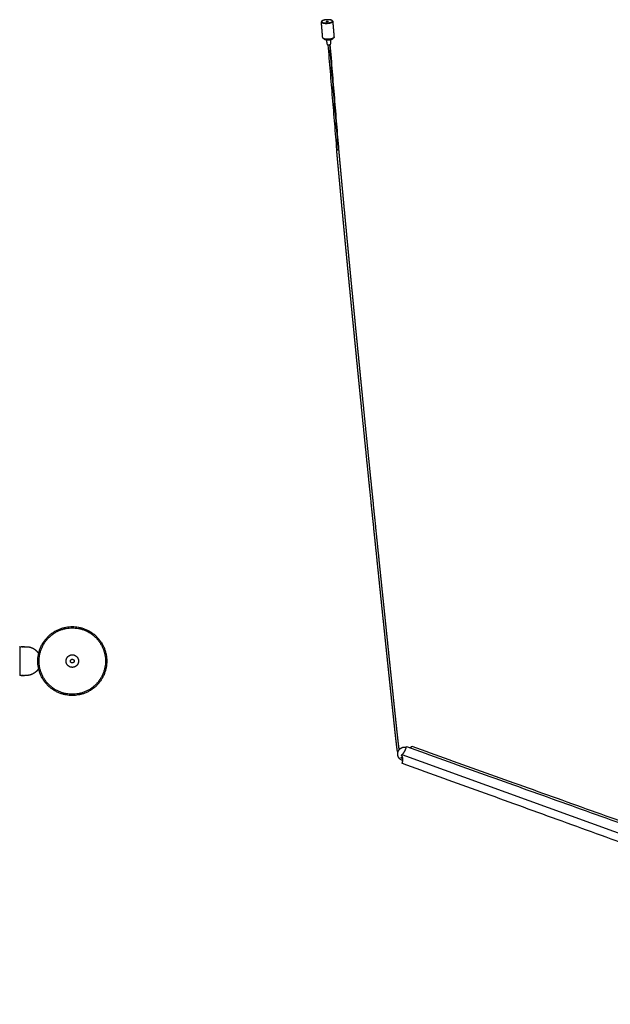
# Model space of a CAD drawing. Header units: millimetres. Extents: x -1144 to 1048, y 1092 to 3279.
# Tile 7 of 8: x 106 to 577, y 2494 to 3279. Entities that reach past the tile are written whole.
import ezdxf

# ---------------------------------------------------------------- set-up
doc = ezdxf.new("R2010")
doc.units = ezdxf.units.MM
doc.layers.add('Layer 01', color=7, linetype='Continuous')
doc.layers.add('Make2D$Visible$Curvas', color=7, linetype='Continuous')

msp = doc.modelspace()

# ---------------------------------------------------------------- linework, layer by layer
at = {"layer": 'Layer 01'}
msp.add_line((410.36, 2693.03), (941.54, 2500.66), dxfattribs=at)
at = {"layer": 'Make2D$Visible$Curvas', "color": 7, "lineweight": -3}
for points, weights, degree in [([(347.09, 3278.73), (346.09, 3278.27), (346.14, 3277.75)], [3555.11618089, 3343.98036046, 3550.4914845], 2), ([(347.2, 3265.05), (346.14, 3277.75)], [3047.62382191, 3037.53227988], 1), ([(351.29, 3277.86), (350.05, 3278.12)], [3551.0327444, 3552.24524982], 1), ([(354.26, 3277.35), (354.2, 3277.32), (354.12, 3277.28)], [3472.16959092, 3508.70892541, 3548.28825638], 2), ([(354.25, 3277.26), (355.24, 3277.71), (355.2, 3278.23)], [3548.16181334, 3344.25264969, 3552.754808], 2), ([(354.98, 3278.4), (355.26, 3277.86), (354.26, 3277.35)], [3033.95614996, 3012.31995587, 3472.16834222], 2), ([(354.26, 3277.35), (354.26, 3277.35), (354.26, 3277.35), (354.26, 3277.35)], [3548.61039515, 3548.61039704, 3548.61039892, 3548.6104008], 3), ([(355.2, 3278.23), (356.23, 3265.53)], [3040.15976166, 3050.25359843], 1), ([(348.43, 3264.04), (348.42, 3264.13)], [3048.81593451, 3048.74063066], 1), ([(350.75, 3259.86), (350.48, 3263.14)], [3052.81575339, 3050.19219058], 1), ([(353.29, 3263.29), (353.56, 3260.01)], [3051.01102205, 3053.63477058], 1), ([(355.18, 3264.4), (355.21, 3264.01), (354.47, 3263.66)], [3565.27143975, 3356.27453823, 3561.8366586], 2), ([(355.17, 3264.49), (355.18, 3264.4)], [3050.70567403, 3050.78099303], 1), ([(356.23, 3265.53), (356.27, 3265.01), (355.29, 3264.55)], [3564.5505457, 3355.36377676, 3559.95755104], 2), ([(358.51, 3175.64), (351.59, 3259.49)], [3649.74524982, 3569.58192839], 1), ([(359.73, 3175.35), (352.8, 3259.55)], [3648.5327444, 3568.06360731], 1), ([(352.98, 3259.6), (359.89, 3175.54)], [3568.98804219, 3649.33575121], 1), ([(353.27, 3259.7), (353.58, 3259.85), (353.56, 3260.01)], [3567.35220306, 3359.98448362, 3568.78551314], 2), ([(410.42, 2692.89), (412.88, 2694.98), (413.89, 2698.95)], [4150.65220472, 3600.20129558, 4156.65545907], 2), ([(413.89, 2698.95), (413.94, 2699.17)], [4156.65545907, 4156.62816814], 1), ([(414.15, 2699.4), (945.09, 2509)], [3550.92798934, 3106.03970718], 1), ([(416.56, 2698.54), (417.35, 2698.76), (418.17, 2699.46)], [3907.27083232, 3964.34515002, 4171.16460255], 2), ([(418.17, 2699.46), (418.3, 2699.57)], [4171.16460255, 4171.52027473], 1), ([(418.3, 2699.57), (418.35, 2699.61), (418.4, 2699.6)], [4171.52027473, 3601.22900545, 3563.56732771], 2), ([(418.4, 2699.6), (947.81, 2509.99)], [3563.56732771, 3118.66779015], 1), ([(410.08, 2692.95), (410.2, 2692.9), (410.36, 2693.03)], [4171.03132313, 3892.84186734, 4171.91637785], 2), ([(410.27, 2692.27), (410.19, 2692.37)], [4150.72938717, 4150.34642406], 1), ([(410.73, 2686.41), (411.73, 2690.38), (410.27, 2692.27)], [4158.22938717, 3600.7002108, 4150.72938717], 2), ([(410.29, 2692.77), (410.42, 2692.89)], [4150.29653254, 4150.65220472], 1), ([(411.05, 2688.22), (410.63, 2688.37)], [3557.57597817, 3557.97768232], 1), ([(410.67, 2686.19), (410.73, 2686.41)], [4158.2566781, 4158.22938717], 1), ([(940.95, 2493.73), (410.72, 2685.97)], [3106.70101387, 3551.50107372], 1)]:
    msp.add_rational_spline(points, weights, degree=degree, dxfattribs=at)
for points, weights, degree, knots in [([(346.14, 3277.75), (346.22, 3276.73), (349.26, 3276.54), (352.3, 3276.36), (354.25, 3277.26)], [3550.4914845, 2899.97451534, 3544.7956425, 2898.55032411, 3548.16181334], 2, [-19.691925, -19.691925, -19.691925, -9.845962, -9.845962, 0, 0, 0]), ([(354.98, 3278.4), (354.9, 3278.56), (354.72, 3278.72), (354.18, 3279), (353.8, 3279.12), (352.89, 3279.31), (352.38, 3279.37), (351.27, 3279.42), (350.7, 3279.41), (349.56, 3279.31), (349.01, 3279.23), (348.01, 3279), (347.58, 3278.86), (347.22, 3278.7), (346.87, 3278.54), (346.61, 3278.36), (346.34, 3278.04), (346.29, 3277.9), (346.3, 3277.76)], [3553.58082274, 3554.3531418, 3555.07747726, 3556.41679201, 3557.00262475, 3557.88267584, 3558.16827675, 3558.39801618, 3558.33990511, 3557.88435714, 3557.49138097, 3556.41989865, 3555.75188444, 3554.98973784, 3554.22759124, 3553.38623809, 3551.85449394, 3551.18723365, 3550.53376735], 3, [-42.294618, -42.294618, -42.294618, -42.294618, -39.504214, -39.504214, -36.465428, -36.465428, -33.426643, -33.426643, -30.387857, -30.387857, -27.349071, -27.349071, -24.310286, -24.310286, -24.310286, -21.2715, -21.2715, -18.975587, -18.975587, -18.975587, -18.975587]), ([(354.12, 3277.28), (352.24, 3276.42), (349.31, 3276.59), (346.38, 3276.77), (346.3, 3277.76)], [3548.28825638, 2898.73677578, 3545.04454185, 2900.10953794, 3550.53376746], 2, [-24.310286, -24.310286, -24.310286, -14.822033, -14.822033, -5.333781, -5.333781, -5.333781]), ([(355.2, 3278.23), (355.12, 3279.25), (352.09, 3279.43), (349.06, 3279.62), (347.09, 3278.73)], [3552.754808, 2907.36515169, 3558.47947447, 2908.80989792, 3555.11618089], 2, [-19.729025, -19.729025, -19.729025, -9.864513, -9.864513, 0, 0, 0]), ([(350.05, 3278.12), (350.11, 3278.15), (350.19, 3278.17), (350.37, 3278.22), (350.47, 3278.23), (350.67, 3278.25), (350.78, 3278.25), (350.98, 3278.24), (351.07, 3278.23), (351.15, 3278.21), (351.24, 3278.2), (351.31, 3278.17), (351.41, 3278.12), (351.44, 3278.09), (351.46, 3278.05), (351.46, 3278.04), (351.46, 3278.03)], [3552.24524982, 3552.38314247, 3552.5040019, 3552.69785342, 3552.76894665, 3552.85135295, 3552.86185951, 3552.82028384, 3552.76860865, 3552.68899711, 3552.60937045, 3552.50337197, 3552.25078562, 3552.10661893, 3551.91414662, 3551.87508406, 3551.83575121], 3, [0, 0, 0, 0, 0.553336, 0.553336, 1.106672, 1.106672, 1.660005, 1.660005, 2.213336, 2.213336, 2.213336, 2.766668, 2.766668, 3.320001, 3.320001, 3.45902, 3.45902, 3.45902, 3.45902]), ([(351.46, 3278.03), (351.46, 3278.01), (351.45, 3277.98), (351.4, 3277.92), (351.36, 3277.89), (351.29, 3277.86)], [3551.83575121, 3551.71852777, 3551.5989035, 3551.32289098, 3551.17066326, 3551.0327444], 3, [3.4590196, 3.4590196, 3.4590196, 3.4590196, 3.8733366, 3.8733366, 4.426673, 4.426673, 4.426673, 4.426673]), ([(355.29, 3264.55), (353.34, 3263.64), (350.31, 3263.82), (347.29, 3264.01), (347.2, 3265.05)], [3559.95755104, 2908.19797166, 3556.5913802, 2909.62216289, 3562.2872222], 2, [-25.227655, -25.227655, -25.227655, -15.381693, -15.381693, -5.53573, -5.53573, -5.53573]), ([(354.47, 3263.66), (353.02, 3262.98), (350.76, 3263.12), (348.5, 3263.26), (348.43, 3264.04)], [3561.8366586, 2910.31117872, 3559.3217991, 2911.37724286, 3563.58033158], 2, [-18.849556, -18.849556, -18.849556, -11.491115, -11.491115, -4.132673, -4.132673, -4.132673]), ([(350.75, 3259.86), (350.78, 3259.54), (351.72, 3259.48), (352.66, 3259.42), (353.27, 3259.7)], [3568.08088387, 2916.26085024, 3566.30453948, 2915.81526317, 3567.35220306], 2, [1.71943, 1.71943, 1.71943, 4.786706, 4.786706, 7.853982, 7.853982, 7.853982]), ([(358.35, 3175.45), (358.35, 3175.48), (358.36, 3175.5), (358.41, 3175.57), (358.45, 3175.61), (358.51, 3175.64)], [3648.9374154, 3649.05618092, 3649.17746793, 3649.45510325, 3649.60733096, 3649.74524982], 3, [3.4533304, 3.4533304, 3.4533304, 3.4533304, 3.8733366, 3.8733366, 4.426673, 4.426673, 4.426673, 4.426673]), ([(359.73, 3175.35), (359.67, 3175.32), (359.59, 3175.29), (359.42, 3175.25), (359.32, 3175.23), (359.12, 3175.21), (359.02, 3175.21), (358.82, 3175.22), (358.73, 3175.23), (358.65, 3175.25), (358.57, 3175.27), (358.51, 3175.29), (358.4, 3175.35), (358.37, 3175.39), (358.36, 3175.43), (358.35, 3175.44), (358.35, 3175.45)], [3648.5327444, 3648.39482554, 3648.2739739, 3648.08015922, 3648.0090554, 3647.92663344, 3647.91613866, 3647.95770644, 3648.00937045, 3648.08899711, 3648.16862377, 3648.27462225, 3648.52720861, 3648.6713753, 3648.86226601, 3648.89971366, 3648.9374154], 3, [0, 0, 0, 0, 0.553336, 0.553336, 1.106672, 1.106672, 1.660005, 1.660005, 2.213336, 2.213336, 2.213336, 2.766668, 2.766668, 3.320001, 3.320001, 3.45333, 3.45333, 3.45333, 3.45333]), ([(407.22, 2694.89), (407.22, 2694.9), (407.21, 2694.91), (407.2, 2694.92), (407.19, 2694.95), (407.18, 2694.97), (407.16, 2695), (407.15, 2695.03), (407.14, 2695.06), (407.12, 2695.08), (407.11, 2695.11), (407.1, 2695.14), (407.09, 2695.17), (407.07, 2695.19), (407.06, 2695.22), (407.05, 2695.25), (407.04, 2695.28), (407.03, 2695.31), (407.02, 2695.34), (407.01, 2695.36), (407, 2695.39), (406.99, 2695.42), (406.98, 2695.45), (406.96, 2695.48), (406.95, 2695.51), (406.94, 2695.54), (406.94, 2695.57), (406.93, 2695.59), (406.92, 2695.62), (406.91, 2695.65), (406.9, 2695.68), (406.89, 2695.71), (406.88, 2695.74), (406.87, 2695.77), (406.86, 2695.79), (406.86, 2695.8), (406.85, 2695.82), (406.85, 2695.83), (406.85, 2695.85), (406.84, 2695.87), (406.84, 2695.87), (406.84, 2695.88), (406.83, 2695.89), (406.83, 2695.9), (406.83, 2695.91), (406.83, 2695.91), (406.82, 2695.93), (406.82, 2695.95), (406.81, 2695.97), (406.81, 2695.99), (406.8, 2696.01), (406.8, 2696.03), (406.79, 2696.05), (406.79, 2696.07), (406.78, 2696.09), (406.77, 2696.13), (406.76, 2696.18), (406.75, 2696.22), (406.74, 2696.25), (406.74, 2696.28), (406.73, 2696.3), (406.73, 2696.33), (406.72, 2696.36), (406.71, 2696.39), (406.71, 2696.42), (406.7, 2696.45), (406.7, 2696.48), (406.69, 2696.51), (406.68, 2696.54), (406.68, 2696.58), (406.67, 2696.61), (406.66, 2696.65), (406.66, 2696.69), (406.65, 2696.73), (406.64, 2696.77), (406.64, 2696.81), (406.63, 2696.85), (406.62, 2696.89), (406.62, 2696.94), (406.61, 2696.98), (406.6, 2697.03), (406.6, 2697.08), (406.59, 2697.13), (406.58, 2697.18), (406.57, 2697.24), (406.56, 2697.29), (406.55, 2697.35), (406.55, 2697.41), (406.54, 2697.47), (406.53, 2697.53), (406.52, 2697.59), (406.51, 2697.66), (406.5, 2697.72), (406.49, 2697.79), (406.48, 2697.86), (406.47, 2697.94), (406.46, 2698.01), (406.45, 2698.09), (406.44, 2698.17), (406.43, 2698.24), (406.42, 2698.33), (406.41, 2698.41), (406.4, 2698.5), (406.39, 2698.59), (406.38, 2698.68), (406.36, 2698.77), (406.34, 2698.97), (406.31, 2699.18), (406.29, 2699.38), (406.26, 2699.61), (406.23, 2699.84), (406.2, 2700.07), (406.17, 2700.34), (406.14, 2700.6), (406.11, 2700.87), (406.07, 2701.17), (406.04, 2701.46), (406, 2701.76), (405.97, 2702.1), (405.93, 2702.43), (405.89, 2702.77), (405.85, 2703.14), (405.8, 2703.52), (405.76, 2703.89), (405.71, 2704.31), (405.67, 2704.72), (405.62, 2705.14), (405.57, 2705.6), (405.52, 2706.06), (405.47, 2706.52), (405.41, 2707.03), (405.35, 2707.53), (405.3, 2708.04), (405.24, 2708.6), (405.18, 2709.15), (405.11, 2709.71), (405.05, 2710.32), (404.98, 2710.92), (404.92, 2711.53), (404.84, 2712.19), (404.77, 2712.85), (404.7, 2713.51), (404.62, 2714.23), (404.55, 2714.95), (404.47, 2715.67), (404.38, 2716.44), (404.3, 2717.22), (404.22, 2718), (404.13, 2718.84), (404.04, 2719.68), (403.95, 2720.52), (403.85, 2721.42), (403.76, 2722.32), (403.66, 2723.22), (403.56, 2724.19), (403.45, 2725.17), (403.35, 2726.14), (403.24, 2727.18), (403.13, 2728.22), (403.02, 2729.26), (402.9, 2730.37), (402.78, 2731.48), (402.66, 2732.6), (402.54, 2733.78), (402.41, 2734.97), (402.29, 2736.16), (402.15, 2737.43), (402.02, 2738.69), (401.89, 2739.96), (401.74, 2741.31), (401.6, 2742.65), (401.46, 2744), (401.31, 2745.43), (401.16, 2746.87), (401.01, 2748.3), (400.85, 2749.82), (400.69, 2751.34), (400.53, 2752.86), (400.36, 2754.46), (400.19, 2756.07), (400.02, 2757.68), (399.85, 2759.39), (399.67, 2761.09), (399.49, 2762.79), (399.3, 2764.59), (399.11, 2766.39), (398.92, 2768.19), (398.73, 2770.09), (398.53, 2771.99), (398.33, 2773.89), (398.12, 2775.89), (397.91, 2777.89), (397.7, 2779.9), (397.48, 2782.01), (397.26, 2784.12), (397.04, 2786.23), (396.81, 2788.45), (396.58, 2790.67), (396.34, 2792.89), (396.11, 2795.17), (395.87, 2797.46), (395.63, 2799.75), (395.38, 2802.11), (395.14, 2804.48), (394.89, 2806.85), (394.63, 2809.32), (394.38, 2811.79), (394.12, 2814.27), (393.85, 2816.84), (393.58, 2819.41), (393.32, 2821.99), (393.04, 2824.66), (392.76, 2827.33), (392.48, 2830.01), (391.9, 2835.62), (391.32, 2841.25), (390.73, 2846.9), (390.12, 2852.87), (389.5, 2858.87), (388.88, 2864.88), (388.23, 2871.19), (387.58, 2877.53), (386.92, 2883.88), (385.54, 2897.38), (384.15, 2910.97), (382.76, 2924.67), (382.03, 2931.86), (381.3, 2939.07), (380.57, 2946.32), (379.82, 2953.75), (379.06, 2961.2), (378.31, 2968.69), (377.55, 2976.34), (376.78, 2984.01), (376.01, 2991.72), (375.62, 2995.62), (375.23, 2999.53), (374.84, 3003.45), (374.45, 3007.4), (374.06, 3011.35), (373.67, 3015.31), (373.27, 3019.3), (372.88, 3023.29), (372.48, 3027.29), (372.09, 3031.31), (371.69, 3035.34), (371.3, 3039.38), (370.9, 3043.43), (370.5, 3047.49), (370.1, 3051.56), (369.71, 3055.64), (369.31, 3059.73), (368.91, 3063.83), (368.51, 3067.93), (368.11, 3072.04), (367.72, 3076.16), (367.32, 3080.29), (366.92, 3084.42), (366.52, 3088.56), (366.12, 3092.7), (365.73, 3096.84), (365.33, 3101), (364.93, 3105.14), (364.54, 3109.3), (364.14, 3113.46), (363.75, 3117.62), (363.35, 3121.78), (362.96, 3125.95), (362.57, 3130.1), (362.18, 3134.26), (361.78, 3138.44), (361.4, 3142.59), (361.01, 3146.74), (360.62, 3150.91), (360.23, 3155.05), (359.85, 3159.2), (359.47, 3163.36), (359.09, 3167.38), (358.72, 3171.41), (358.35, 3175.45)], [4172.76193134, 4172.75739098, 4172.75272745, 4172.74795769, 4172.73620363, 4172.72393271, 4172.71074715, 4172.69746762, 4172.68317692, 4172.66849447, 4172.65382968, 4172.63877128, 4172.6227128, 4172.60652128, 4172.58962867, 4172.57222286, 4172.55457169, 4172.53632374, 4172.51742417, 4172.49833713, 4172.4786235, 4172.45839375, 4172.4379971, 4172.41716747, 4172.39568887, 4172.37390583, 4172.3517456, 4172.32900274, 4172.30583719, 4172.28208203, 4172.25800179, 4172.23358678, 4172.20874133, 4172.18344038, 4172.17063517, 4172.15769852, 4172.14464077, 4172.13133727, 4172.1182364, 4172.10521872, 4172.09784518, 4172.0906759, 4172.0836975, 4172.07704662, 4172.07058146, 4172.06429323, 4172.04973861, 4172.03515701, 4172.02062525, 4172.00500242, 4171.98919692, 4171.97330644, 4171.95632684, 4171.93906612, 4171.92154923, 4171.88192981, 4171.84174859, 4171.79944399, 4171.77538577, 4171.75051638, 4171.72567002, 4171.69864526, 4171.67179277, 4171.64392607, 4171.61335877, 4171.58236451, 4171.55104473, 4171.51661963, 4171.48173477, 4171.44643314, 4171.40789775, 4171.36897697, 4171.32965829, 4171.28654937, 4171.2430557, 4171.19922437, 4171.15131086, 4171.10304199, 4171.05443528, 4171.00121361, 4170.94769685, 4170.89389996, 4170.83479646, 4170.775397, 4170.71575501, 4170.65071063, 4170.58537504, 4170.51977595, 4170.4484564, 4170.3768838, 4170.30508106, 4170.22704621, 4170.14876621, 4170.07027465, 4169.98520326, 4169.89993323, 4169.81447905, 4169.72171225, 4169.62873927, 4169.53559975, 4169.43529511, 4169.3347856, 4169.23408539, 4169.12552924, 4169.01681121, 4168.90795558, 4168.66497951, 4168.42130878, 4168.17711541, 4167.89752152, 4167.61730485, 4167.33659744, 4167.01683519, 4166.69656328, 4166.37590849, 4166.01333756, 4165.65026484, 4165.28680134, 4164.87875006, 4164.47023967, 4164.06136774, 4163.60469492, 4163.14764946, 4162.69031788, 4162.18183758, 4161.67297819, 4161.16382078, 4160.60148692, 4160.03878671, 4159.47578939, 4158.85588669, 4158.23568937, 4157.61526226, 4156.93535366, 4156.2551375, 4155.57467174, 4154.83162038, 4154.08829864, 4153.34475952, 4152.5359545, 4151.72686122, 4150.91752814, 4150.04002843, 4149.16230638, 4148.28440576, 4147.33469737, 4146.38478296, 4145.43470344, 4144.41065117, 4143.38634715, 4142.36182867, 4141.2604076, 4140.15878044, 4139.05698151, 4137.87503875, 4136.69292087, 4135.51065965, 4134.24521174, 4132.97958975, 4131.71382316, 4130.36221789, 4129.01042791, 4127.65848057, 4126.2178362, 4124.77702345, 4123.33606772, 4121.80340666, 4120.27058784, 4118.73763491, 4117.11011708, 4115.48244298, 4113.85463468, 4112.12936347, 4110.40394769, 4108.67840792, 4106.85240266, 4105.02626653, 4103.20001879, 4101.27040421, 4099.34065292, 4097.410783, 4095.37473911, 4093.33857694, 4091.30231337, 4089.15671093, 4087.01099302, 4084.86517556, 4082.60745808, 4080.34961116, 4078.09164966, 4075.7186824, 4073.34562576, 4070.972494, 4068.48136373, 4065.99010477, 4063.49872941, 4060.88700372, 4058.27517825, 4055.66326925, 4052.98545675, 4050.30758946, 4047.62965321, 4044.86550285, 4042.10122857, 4039.33680567, 4036.46289746, 4033.58884696, 4030.71463505, 4027.73545969, 4024.75610361, 4021.77654871, 4018.69652397, 4015.61629305, 4012.53583848, 4006.09133217, 3999.64585881, 3993.19929272, 3986.40465233, 3979.60877748, 3972.81154696, 3965.70248634, 3958.59194111, 3951.47978758, 3936.46385009, 3921.44075968, 3906.40937168, 3898.57006368, 3890.72848331, 3882.88445573, 3874.87279924, 3866.85861738, 3858.84170788, 3850.69323898, 3842.54189119, 3834.38742584, 3830.27234307, 3826.15649822, 3822.03985702, 3817.90354812, 3813.76640927, 3809.62840401, 3805.47613358, 3801.32295013, 3797.16881391, 3793.00442577, 3788.83916916, 3784.67300058, 3780.50056793, 3776.32717596, 3772.15277763, 3767.97766855, 3763.80151674, 3759.6242709, 3755.45043128, 3751.27553827, 3747.09953599, 3742.93145267, 3738.76225868, 3734.59189318, 3730.43402036, 3726.27496211, 3722.11465233, 3717.97158117, 3713.82729678, 3709.68172692, 3705.55745803, 3701.4319003, 3697.30497518, 3693.2046153, 3689.10288646, 3684.99970302, 3680.92716316, 3676.8532234, 3672.77779019, 3668.73770241, 3664.69612088, 3660.65294373, 3656.74932091, 3652.84421472, 3648.93752171], 3, [7.911325, 7.911325, 7.911325, 7.911325, 7.991037, 7.991037, 7.991037, 8.186727, 8.186727, 8.186727, 8.384917, 8.384917, 8.384917, 8.581587, 8.581587, 8.581587, 8.780714, 8.780714, 8.780714, 8.982373, 8.982373, 8.982373, 9.186213, 9.186213, 9.186213, 9.391384, 9.391384, 9.391384, 9.599467, 9.599467, 9.599467, 9.811947, 9.811947, 9.811947, 10.027406, 10.027406, 10.027406, 10.136632, 10.136632, 10.136632, 10.247792, 10.247792, 10.247792, 10.309363, 10.309363, 10.309363, 10.365522, 10.365522, 10.365522, 10.492312, 10.492312, 10.492312, 10.628412, 10.628412, 10.628412, 10.773891, 10.773891, 10.773891, 11.101304, 11.101304, 11.101304, 11.289163, 11.289163, 11.289163, 11.491486, 11.491486, 11.491486, 11.714713, 11.714713, 11.714713, 11.960363, 11.960363, 11.960363, 12.229063, 12.229063, 12.229063, 12.524123, 12.524123, 12.524123, 12.847091, 12.847091, 12.847091, 13.201001, 13.201001, 13.201001, 13.589872, 13.589872, 13.589872, 14.01418, 14.01418, 14.01418, 14.475802, 14.475802, 14.475802, 14.977718, 14.977718, 14.977718, 15.521811, 15.521811, 15.521811, 16.11247, 16.11247, 16.11247, 16.748771, 16.748771, 16.748771, 17.434831, 17.434831, 17.434831, 18.966188, 18.966188, 18.966188, 20.719968, 20.719968, 20.719968, 22.717917, 22.717917, 22.717917, 24.977051, 24.977051, 24.977051, 27.51364, 27.51364, 27.51364, 30.346794, 30.346794, 30.346794, 33.496707, 33.496707, 33.496707, 36.975841, 36.975841, 36.975841, 40.806691, 40.806691, 40.806691, 45.004754, 45.004754, 45.004754, 49.588997, 49.588997, 49.588997, 54.575791, 54.575791, 54.575791, 59.982685, 59.982685, 59.982685, 65.831568, 65.831568, 65.831568, 72.135918, 72.135918, 72.135918, 78.913743, 78.913743, 78.913743, 86.184489, 86.184489, 86.184489, 93.966651, 93.966651, 93.966651, 102.276573, 102.276573, 102.276573, 111.131775, 111.131775, 111.131775, 120.550564, 120.550564, 120.550564, 130.550422, 130.550422, 130.550422, 141.149062, 141.149062, 141.149062, 152.364759, 152.364759, 152.364759, 164.215276, 164.215276, 164.215276, 176.717765, 176.717765, 176.717765, 189.891523, 189.891523, 189.891523, 203.752337, 203.752337, 203.752337, 218.319108, 218.319108, 218.319108, 233.6102, 233.6102, 233.6102, 249.640104, 249.640104, 249.640104, 266.074265, 266.074265, 266.074265, 283.037412, 283.037412, 283.037412, 300.672487, 300.672487, 300.672487, 318.951612, 318.951612, 318.951612, 337.847143, 337.847143, 337.847143, 377.377714, 377.377714, 377.377714, 419.042629, 419.042629, 419.042629, 462.619021, 462.619021, 462.619021, 554.622166, 554.622166, 554.622166, 602.60451, 602.60451, 602.60451, 651.612172, 651.612172, 651.612172, 701.424139, 701.424139, 701.424139, 726.561289, 726.561289, 726.561289, 751.818395, 751.818395, 751.818395, 777.162826, 777.162826, 777.162826, 802.569756, 802.569756, 802.569756, 828.014557, 828.014557, 828.014557, 853.46384, 853.46384, 853.46384, 878.892487, 878.892487, 878.892487, 904.272815, 904.272815, 904.272815, 929.577159, 929.577159, 929.577159, 954.776636, 954.776636, 954.776636, 979.846527, 979.846527, 979.846527, 1004.755133, 1004.755133, 1004.755133, 1029.477694, 1029.477694, 1029.477694, 1053.985753, 1053.985753, 1053.985753, 1077.647906, 1077.647906, 1077.647906, 1077.647906]), ([(358.51, 3175.64), (358.57, 3175.67), (358.65, 3175.7), (358.83, 3175.74), (358.92, 3175.76), (359.12, 3175.78), (359.23, 3175.78), (359.42, 3175.77), (359.51, 3175.76), (359.59, 3175.74), (359.67, 3175.72), (359.74, 3175.7), (359.84, 3175.64), (359.87, 3175.6), (359.89, 3175.56), (359.89, 3175.55), (359.89, 3175.54)], [3649.74524982, 3649.88314247, 3650.0040019, 3650.19785342, 3650.26894665, 3650.35135295, 3650.36185951, 3650.32028384, 3650.26860865, 3650.18899711, 3650.10937045, 3650.00337197, 3649.75078562, 3649.60661893, 3649.41541356, 3649.37764474, 3649.33961861], 3, [0, 0, 0, 0, 0.553336, 0.553336, 1.106672, 1.106672, 1.660005, 1.660005, 2.213336, 2.213336, 2.213336, 2.766668, 2.766668, 3.320001, 3.320001, 3.454462, 3.454462, 3.454462, 3.454462]), ([(359.89, 3175.54), (359.89, 3175.51), (359.88, 3175.49), (359.84, 3175.42), (359.79, 3175.39), (359.73, 3175.35)], [3649.33575121, 3649.21852777, 3649.0989035, 3648.82289098, 3648.67066326, 3648.5327444], 3, [3.4590196, 3.4590196, 3.4590196, 3.4590196, 3.8733366, 3.8733366, 4.426673, 4.426673, 4.426673, 4.426673]), ([(359.89, 3175.54), (360.26, 3171.51), (360.63, 3167.48), (361, 3163.46), (361.38, 3159.31), (361.76, 3155.16), (362.14, 3151.02), (362.53, 3146.85), (362.92, 3142.7), (363.3, 3138.55), (363.69, 3134.38), (364.08, 3130.22), (364.47, 3126.06), (364.87, 3121.89), (365.26, 3117.73), (365.65, 3113.58), (366.04, 3109.42), (366.44, 3105.26), (366.83, 3101.11), (367.23, 3096.96), (367.62, 3092.81), (368.02, 3088.68), (368.42, 3084.54), (368.81, 3080.41), (369.21, 3076.29), (369.61, 3072.17), (370, 3068.05), (370.4, 3063.95), (370.8, 3059.85), (371.19, 3055.77), (371.59, 3051.69), (371.98, 3047.62), (372.38, 3043.56), (372.78, 3039.5), (373.17, 3035.47), (373.56, 3031.44), (373.96, 3027.42), (374.35, 3023.42), (374.74, 3019.43), (375.14, 3015.44), (375.53, 3011.48), (375.92, 3007.53), (376.31, 3003.58), (376.69, 2999.66), (377.08, 2995.75), (377.47, 2991.85), (378.23, 2984.15), (379, 2976.47), (379.76, 2968.83), (380.51, 2961.34), (381.26, 2953.88), (382.01, 2946.45), (382.73, 2939.21), (383.46, 2932), (384.19, 2924.81), (385.58, 2911.11), (386.96, 2897.52), (388.34, 2884.02), (388.99, 2877.67), (389.64, 2871.33), (390.28, 2865.02), (390.9, 2859.01), (391.52, 2853.02), (392.13, 2847.05), (392.71, 2841.4), (393.3, 2835.77), (393.88, 2830.15), (394.15, 2827.48), (394.43, 2824.81), (394.7, 2822.14), (394.97, 2819.56), (395.24, 2816.99), (395.5, 2814.42), (395.76, 2811.94), (396.02, 2809.47), (396.27, 2807), (396.52, 2804.63), (396.76, 2802.26), (397.01, 2799.9), (397.25, 2797.61), (397.48, 2795.32), (397.72, 2793.04), (397.95, 2790.82), (398.18, 2788.6), (398.41, 2786.38), (398.63, 2784.27), (398.85, 2782.16), (399.07, 2780.05), (399.28, 2778.04), (399.49, 2776.04), (399.7, 2774.04), (399.89, 2772.14), (400.09, 2770.24), (400.29, 2768.34), (400.48, 2766.54), (400.67, 2764.74), (400.85, 2762.94), (401.03, 2761.24), (401.21, 2759.54), (401.39, 2757.84), (401.55, 2756.22), (401.72, 2754.62), (401.89, 2753.01), (402.05, 2751.49), (402.21, 2749.97), (402.37, 2748.45), (402.52, 2747.02), (402.67, 2745.59), (402.82, 2744.16), (402.96, 2742.81), (403.1, 2741.46), (403.24, 2740.11), (403.37, 2738.85), (403.51, 2737.58), (403.64, 2736.31), (403.77, 2735.13), (403.89, 2733.94), (404.02, 2732.75), (404.13, 2731.64), (404.25, 2730.52), (404.37, 2729.41), (404.48, 2728.37), (404.59, 2727.33), (404.7, 2726.29), (404.8, 2725.32), (404.9, 2724.35), (405.01, 2723.38), (405.1, 2722.48), (405.2, 2721.57), (405.29, 2720.67), (405.38, 2719.83), (405.47, 2718.99), (405.56, 2718.16), (405.65, 2717.38), (405.73, 2716.6), (405.81, 2715.82), (405.89, 2715.11), (405.97, 2714.39), (406.04, 2713.67), (406.12, 2713.01), (406.19, 2712.35), (406.26, 2711.69), (406.32, 2711.08), (406.39, 2710.47), (406.46, 2709.87), (406.52, 2709.31), (406.58, 2708.76), (406.64, 2708.2), (406.69, 2707.7), (406.75, 2707.19), (406.81, 2706.68), (406.86, 2706.22), (406.91, 2705.76), (406.96, 2705.3), (407.01, 2704.89), (407.05, 2704.47), (407.1, 2704.06), (407.14, 2703.68), (407.18, 2703.31), (407.23, 2702.94), (407.26, 2702.6), (407.3, 2702.27), (407.34, 2701.93), (407.38, 2701.63), (407.41, 2701.34), (407.45, 2701.04), (407.48, 2700.78), (407.51, 2700.51), (407.54, 2700.25), (407.57, 2700.02), (407.6, 2699.79), (407.62, 2699.56), (407.65, 2699.36), (407.67, 2699.15), (407.7, 2698.95), (407.71, 2698.86), (407.72, 2698.77), (407.73, 2698.68), (407.74, 2698.6), (407.75, 2698.52), (407.77, 2698.43), (407.78, 2698.36), (407.79, 2698.28), (407.8, 2698.2), (407.81, 2698.13), (407.82, 2698.06), (407.83, 2697.99), (407.83, 2697.92), (407.84, 2697.86), (407.85, 2697.79), (407.86, 2697.73), (407.87, 2697.67), (407.88, 2697.61), (407.89, 2697.56), (407.89, 2697.5), (407.9, 2697.45), (407.91, 2697.4), (407.92, 2697.35), (407.92, 2697.3), (407.93, 2697.25), (407.94, 2697.21), (407.95, 2697.16), (407.95, 2697.12), (407.96, 2697.08), (407.97, 2697.04), (407.97, 2697), (407.98, 2696.96), (407.98, 2696.93), (407.99, 2696.89), (408, 2696.86), (408, 2696.83), (408.01, 2696.8), (408.01, 2696.77), (408.02, 2696.74), (408.02, 2696.71), (408.03, 2696.69), (408.03, 2696.66), (408.03, 2696.66), (408.03, 2696.65), (408.04, 2696.65)], [3649.34049193, 3653.24300214, 3657.14392084, 3661.04335082, 3665.0864377, 3669.12792123, 3673.16790296, 3677.24325434, 3681.31710519, 3685.38954883, 3689.49265809, 3693.59430642, 3697.69457906, 3701.82143705, 3705.94692172, 3710.07111154, 3714.2166207, 3718.36083909, 3722.50383864, 3726.6640936, 3730.82309212, 3734.98090015, 3739.15121627, 3743.3203564, 3747.48838117, 3751.66433904, 3755.83918349, 3760.01297028, 3764.19017627, 3768.36628449, 3772.54134602, 3776.71570872, 3780.8890615, 3785.06145141, 3789.22758825, 3793.39280991, 3797.55715972, 3801.71126773, 3805.86442005, 3810.01665624, 3814.1546366, 3818.29174777, 3822.42802619, 3826.54464555, 3830.66046599, 3834.77552164, 3842.92995651, 3851.08126431, 3859.22968305, 3867.24657085, 3875.26072281, 3883.27234051, 3891.11635395, 3898.95791283, 3906.79719144, 3921.82858414, 3936.85165258, 3951.86753735, 3958.97969318, 3966.09023443, 3973.19928442, 3979.99652145, 3986.79239599, 3993.58702892, 4000.03360517, 4006.47908078, 4012.92358111, 4016.00403986, 4019.08427255, 4022.16429662, 4025.14385613, 4028.12321417, 4031.10238878, 4033.97660582, 4036.85065847, 4039.72456581, 4042.48899462, 4045.25327069, 4048.01741866, 4050.69535949, 4053.37322904, 4056.05104145, 4058.6629492, 4061.27477642, 4063.88650684, 4066.37788226, 4068.86914377, 4071.36027918, 4073.73341084, 4076.10647042, 4078.47944369, 4080.73740534, 4082.99525577, 4085.25298014, 4087.39879794, 4089.54451994, 4091.69013028, 4093.7263944, 4095.76256137, 4097.79861431, 4099.72848501, 4101.65824184, 4103.58786679, 4105.41411557, 4107.24025812, 4109.06627524, 4110.79181632, 4112.51723952, 4114.24252429, 4115.87033419, 4117.49801682, 4119.12555019, 4120.65850501, 4122.19133364, 4123.72401249, 4125.16497045, 4126.60579448, 4128.04645923, 4129.39840914, 4130.75021207, 4132.10184075, 4133.36761027, 4134.63324711, 4135.89872192, 4137.08098643, 4138.26312143, 4139.44509516, 4140.54689772, 4141.64854455, 4142.75000136, 4143.77452374, 4144.79885053, 4145.82294429, 4146.77302808, 4147.72296836, 4148.67272492, 4149.55063, 4150.42838252, 4151.30593819, 4152.11527567, 4152.92440397, 4153.73327472, 4154.47681835, 4155.2201806, 4155.963309, 4156.64377866, 4157.32404276, 4158.00404262, 4158.62447306, 4159.24472514, 4159.86473583, 4160.42773475, 4160.9905019, 4161.55296474, 4162.06212148, 4162.5710565, 4163.07969258, 4163.53702039, 4163.99415857, 4164.45101868, 4164.85988052, 4165.26850088, 4165.6767808, 4166.04022612, 4166.40343104, 4166.76628451, 4167.0869101, 4167.40733899, 4167.72744933, 4168.00810802, 4168.2885262, 4168.56855445, 4168.81267137, 4169.05657662, 4169.30011412, 4169.40900765, 4169.51786241, 4169.62665594, 4169.72740298, 4169.82807821, 4169.92864873, 4170.02183628, 4170.11497073, 4170.20804026, 4170.29354572, 4170.37902171, 4170.46442946, 4170.5429698, 4170.62146267, 4170.69988373, 4170.77174077, 4170.84356334, 4170.91531493, 4170.98096385, 4171.04657913, 4171.11212396, 4171.17182429, 4171.23151633, 4171.29118671, 4171.34504213, 4171.39891876, 4171.45276576, 4171.50142095, 4171.5500898, 4171.59872288, 4171.64261621, 4171.68652933, 4171.73044508, 4171.76982657, 4171.80926229, 4171.84868318, 4171.88404332, 4171.91946242, 4171.95492938, 4171.98637991, 4172.01787471, 4172.04947152, 4172.05474213, 4172.06001958, 4172.06530211], 3, [161.356317, 161.356317, 161.356317, 161.356317, 184.991823, 184.991823, 184.991823, 209.498026, 209.498026, 209.498026, 234.218837, 234.218837, 234.218837, 259.125791, 259.125791, 259.125791, 284.194121, 284.194121, 284.194121, 309.39212, 309.39212, 309.39212, 334.695065, 334.695065, 334.695065, 360.074065, 360.074065, 360.074065, 385.501453, 385.501453, 385.501453, 410.949539, 410.949539, 410.949539, 436.393203, 436.393203, 436.393203, 461.799052, 461.799052, 461.799052, 487.142454, 487.142454, 487.142454, 512.398579, 512.398579, 512.398579, 537.534796, 537.534796, 537.534796, 587.345027, 587.345027, 587.345027, 636.351114, 636.351114, 636.351114, 684.332032, 684.332032, 684.332032, 776.332732, 776.332732, 776.332732, 819.908095, 819.908095, 819.908095, 861.57211, 861.57211, 861.57211, 901.101913, 901.101913, 901.101913, 919.997114, 919.997114, 919.997114, 938.275945, 938.275945, 938.275945, 955.910769, 955.910769, 955.910769, 972.873707, 972.873707, 972.873707, 989.307704, 989.307704, 989.307704, 1005.337439, 1005.337439, 1005.337439, 1020.628348, 1020.628348, 1020.628348, 1035.194919, 1035.194919, 1035.194919, 1049.055514, 1049.055514, 1049.055514, 1062.229031, 1062.229031, 1062.229031, 1074.731256, 1074.731256, 1074.731256, 1086.581482, 1086.581482, 1086.581482, 1097.796859, 1097.796859, 1097.796859, 1108.395144, 1108.395144, 1108.395144, 1118.39461, 1118.39461, 1118.39461, 1127.812963, 1127.812963, 1127.812963, 1136.66768, 1136.66768, 1136.66768, 1144.977062, 1144.977062, 1144.977062, 1152.75862, 1152.75862, 1152.75862, 1160.028687, 1160.028687, 1160.028687, 1166.805749, 1166.805749, 1166.805749, 1173.109237, 1173.109237, 1173.109237, 1178.957143, 1178.957143, 1178.957143, 1184.362926, 1184.362926, 1184.362926, 1189.34845, 1189.34845, 1189.34845, 1193.931235, 1193.931235, 1193.931235, 1198.127616, 1198.127616, 1198.127616, 1201.956516, 1201.956516, 1201.956516, 1205.433377, 1205.433377, 1205.433377, 1208.58062, 1208.58062, 1208.58062, 1211.410623, 1211.410623, 1211.410623, 1213.943462, 1213.943462, 1213.943462, 1216.198099, 1216.198099, 1216.198099, 1218.190609, 1218.190609, 1218.190609, 1219.937758, 1219.937758, 1219.937758, 1221.460931, 1221.460931, 1221.460931, 1222.142193, 1222.142193, 1222.142193, 1222.773127, 1222.773127, 1222.773127, 1223.357754, 1223.357754, 1223.357754, 1223.895087, 1223.895087, 1223.895087, 1224.389378, 1224.389378, 1224.389378, 1224.84239, 1224.84239, 1224.84239, 1225.256935, 1225.256935, 1225.256935, 1225.634724, 1225.634724, 1225.634724, 1225.976105, 1225.976105, 1225.976105, 1226.284847, 1226.284847, 1226.284847, 1226.563719, 1226.563719, 1226.563719, 1226.814075, 1226.814075, 1226.814075, 1227.038924, 1227.038924, 1227.038924, 1227.238872, 1227.238872, 1227.238872, 1227.272317, 1227.272317, 1227.272317, 1227.272317]), ([(119.97, 2767.62), (119.97, 2795.12), (147.47, 2795.12), (174.97, 2795.12), (174.97, 2767.62)], [1, 0.707106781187, 1, 0.707106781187, 1], 2, [0, 0, 0, 43.196899, 43.196899, 86.393798, 86.393798, 86.393798]), ([(120.97, 2767.62), (120.97, 2794.12), (147.47, 2794.12), (173.97, 2794.12), (173.97, 2767.62)], [1, 0.707106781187, 1, 0.707106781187, 1], 2, [-83.252205, -83.252205, -83.252205, -41.626103, -41.626103, 0, 0, 0]), ([(105.53, 2779.12), (105.53, 2779.12), (105.53, 2767.62), (105.53, 2756.12), (105.53, 2756.12)], [1, 0.707106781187, 1, 0.707106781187, 1], 2, [0, 0, 0, 18.064158, 18.064158, 36.128316, 36.128316, 36.128316]), ([(110.78, 2779.12), (112.97, 2779.12), (115.01, 2778.32), (117.23, 2777.44), (118.91, 2775.75), (119.9, 2774.77), (120.62, 2773.57)], [1, 0.926776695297, 0.890165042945, 0.853553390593, 0.853553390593, 0.853553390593, 0.866140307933], 2, [0, 0, 0, 4.387102, 4.387102, 9.150558, 9.150558, 11.943566, 11.943566, 11.943566]), ([(174.97, 2767.62), (174.97, 2740.12), (147.47, 2740.12), (119.97, 2740.12), (119.97, 2767.62)], [1, 0.707106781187, 1, 0.707106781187, 1], 2, [0, 0, 0, 43.196899, 43.196899, 86.393798, 86.393798, 86.393798]), ([(173.97, 2767.62), (173.97, 2741.12), (147.47, 2741.12), (120.97, 2741.12), (120.97, 2767.62)], [1, 0.707106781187, 1, 0.707106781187, 1], 2, [-83.252205, -83.252205, -83.252205, -41.626103, -41.626103, 0, 0, 0]), ([(142.47, 2767.62), (142.47, 2772.62), (147.47, 2772.62), (152.47, 2772.62), (152.47, 2767.62)], [1, 0.707106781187, 1, 0.707106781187, 1], 2, [-15.707963, -15.707963, -15.707963, -7.853982, -7.853982, 0, 0, 0]), ([(152.47, 2767.62), (152.47, 2762.62), (147.47, 2762.62), (142.47, 2762.62), (142.47, 2767.62)], [1, 0.707106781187, 1, 0.707106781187, 1], 2, [-15.707963, -15.707963, -15.707963, -7.853982, -7.853982, 0, 0, 0]), ([(145.97, 2767.62), (145.97, 2769.12), (147.47, 2769.12), (148.97, 2769.12), (148.97, 2767.62)], [1, 0.707106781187, 1, 0.707106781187, 1], 2, [-4.712389, -4.712389, -4.712389, -2.356194, -2.356194, 0, 0, 0]), ([(148.97, 2767.62), (148.97, 2766.12), (147.47, 2766.12), (145.97, 2766.12), (145.97, 2767.62)], [1, 0.707106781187, 1, 0.707106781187, 1], 2, [-4.712389, -4.712389, -4.712389, -2.356194, -2.356194, 0, 0, 0]), ([(120.62, 2761.67), (119.9, 2760.48), (118.91, 2759.49), (117.62, 2758.2), (116, 2757.38)], [0.866140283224, 0.853553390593, 0.853553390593, 0.853553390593, 0.874965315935], 2, [6.357553, 6.357553, 6.357553, 9.150558, 9.150558, 12.7934, 12.7934, 12.7934]), ([(116, 2757.38), (115.52, 2757.13), (115.01, 2756.93), (112.97, 2756.12), (110.78, 2756.12)], [0.874965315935, 0.88155206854, 0.890165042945, 0.926776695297, 1], 2, [12.7934, 12.7934, 12.7934, 13.914014, 13.914014, 18.301116, 18.301116, 18.301116]), ([(407.06, 2693.04), (406.99, 2693.83), (407.1, 2694.62), (407.37, 2695.36), (407.39, 2695.42), (407.41, 2695.47), (407.43, 2695.52), (407.61, 2695.97), (407.84, 2696.39), (408.39, 2697.13), (408.69, 2697.45), (409.03, 2697.74)], [4166.01429706, 4166.14999106, 4166.33131844, 4166.54598891, 4166.56165846, 4166.57749182, 4166.59348317, 4166.72583694, 4166.86837479, 4167.15533416, 4167.29775777, 4167.44177463], 3, [0, 0, 0, 0, 4.949224, 4.949224, 4.949224, 5.309019, 5.309019, 5.309019, 8.290085, 8.290085, 11.043983, 11.043983, 11.043983, 11.043983]), ([(409.03, 2697.74), (409.08, 2697.78), (409.14, 2697.83), (409.26, 2697.92), (409.32, 2697.97), (409.39, 2698.02), (409.71, 2698.24), (410.05, 2698.43), (410.76, 2698.74), (411.12, 2698.86), (411.49, 2698.93), (411.78, 2699), (412.08, 2699.03), (412.38, 2699.05), (412.72, 2699.06), (413.06, 2699.05), (413.56, 2698.98), (413.72, 2698.95), (413.87, 2698.91)], [4167.44177463, 4167.46493445, 4167.48811926, 4167.53787046, 4167.56443346, 4167.59098589, 4167.71863573, 4167.84566159, 4168.09001527, 4168.20689661, 4168.31876512, 4168.40849563, 4168.49466077, 4168.57639414, 4168.66781486, 4168.75335302, 4168.86992145, 4168.90620665, 4168.94067568], 3, [0, 0, 0, 0, 0.442177, 0.442177, 0.948352, 0.948352, 0.948352, 3.38341, 3.38341, 5.735967, 5.735967, 5.735967, 7.622492, 7.622492, 7.622492, 9.734438, 9.734438, 10.755902, 10.755902, 10.755902, 10.755902]), ([(413.94, 2699.17), (413.97, 2699.3), (414.06, 2699.37), (414.11, 2699.42), (414.15, 2699.4)], [4156.62816814, 3599.73118525, 4156.82827662, 3770.12134883, 3920.85603119], 2, [-1.1547091, -1.1547091, -1.1547091, -0.5773546, -0.5773546, -0.1763157, -0.1763157, -0.1763157]), ([(410.63, 2688.37), (410.46, 2688.43), (410.29, 2688.5), (410.12, 2688.58), (409.74, 2688.76), (409.38, 2688.99), (408.74, 2689.51), (408.45, 2689.8), (408.2, 2690.11), (407.99, 2690.38), (407.81, 2690.66), (407.49, 2691.28), (407.36, 2691.61), (407.26, 2691.96), (407.15, 2692.31), (407.09, 2692.68), (407.06, 2693.04)], [4166.04270729, 4166.00953444, 4165.9789114, 4165.95095312, 4165.88633533, 4165.8362221, 4165.76885779, 4165.75028271, 4165.74633083, 4165.74302372, 4165.74997435, 4165.78528861, 4165.81487315, 4165.85544582, 4165.89722305, 4165.95043856, 4166.01429706], 3, [0, 0, 0, 0, 1.151781, 1.151781, 1.151781, 3.819268, 3.819268, 6.352348, 6.352348, 6.352348, 8.474593, 8.474593, 10.728631, 10.728631, 10.728631, 13.051199, 13.051199, 13.051199, 13.051199]), ([(409.87, 2690.57), (409.87, 2690.63), (409.88, 2690.69), (409.92, 2690.79), (409.94, 2690.83), (409.98, 2690.86)], [4158.31240891, 4158.2297528, 4158.13728608, 4157.95520473, 4157.86778652, 4157.781132], 3, [0, 0, 0, 0, 0.4938059, 0.4938059, 0.9162381, 0.9162381, 0.9162381, 0.9162381]), ([(410.75, 2689.95), (410.75, 2689.94), (410.74, 2689.94), (410.7, 2689.91), (410.65, 2689.89), (410.54, 2689.89), (410.48, 2689.9), (410.35, 2689.95), (410.29, 2689.98), (410.16, 2690.07), (410.1, 2690.12), (410, 2690.24), (409.96, 2690.31), (409.9, 2690.44), (409.88, 2690.51), (409.87, 2690.57)], [4157.80576199, 4157.82229101, 4157.8388055, 4157.96943922, 4158.08252971, 4158.28588328, 4158.37522884, 4158.51844968, 4158.56972758, 4158.62871307, 4158.63571214, 4158.60710219, 4158.57116164, 4158.46554364, 4158.3950455, 4158.31240891], 3, [0.917495, 0.917495, 0.917495, 0.917495, 0.988786, 0.988786, 1.483179, 1.483179, 1.977572, 1.977572, 2.471965, 2.471965, 2.966358, 2.966358, 3.460751, 3.460751, 3.955144, 3.955144, 3.955144, 3.955144]), ([(409.98, 2690.86), (409.98, 2690.86), (409.99, 2690.87), (410.04, 2690.9), (410.09, 2690.92), (410.21, 2690.93), (410.27, 2690.92), (410.37, 2690.89), (410.4, 2690.87), (410.46, 2690.84), (410.49, 2690.82), (410.58, 2690.75), (410.63, 2690.69), (410.73, 2690.56), (410.76, 2690.49), (410.8, 2690.39), (410.82, 2690.36), (410.83, 2690.29), (410.84, 2690.25), (410.84, 2690.22)], [4157.781132, 4157.76649096, 4157.75187172, 4157.63644207, 4157.53621756, 4157.3530521, 4157.26813237, 4157.16209815, 4157.12960429, 4157.07356696, 4157.04974695, 4156.99128641, 4156.97092553, 4156.97303583, 4156.99553421, 4157.06124494, 4157.08809651, 4157.1518365, 4157.18907146, 4157.22987715], 3, [0.916238, 0.916238, 0.916238, 0.916238, 0.987612, 0.987612, 1.481418, 1.481418, 1.975223, 1.975223, 2.222126, 2.222126, 2.469029, 2.469029, 2.962835, 2.962835, 3.456641, 3.456641, 3.703544, 3.703544, 3.950447, 3.950447, 3.950447, 3.950447]), ([(410.19, 2692.37), (410.14, 2692.44), (410.17, 2692.57), (410.2, 2692.7), (410.29, 2692.77)], [4150.34642406, 3594.10333384, 4150.09642406, 3594.07452895, 4150.29653254], 2, [-1.154707, -1.154707, -1.154707, -0.577355, -0.577355, 0, 0, 0]), ([(410.84, 2690.22), (410.84, 2690.16), (410.84, 2690.1), (410.81, 2690.01), (410.78, 2689.97), (410.75, 2689.95)], [4157.22987715, 4157.31146927, 4157.41070388, 4157.60905735, 4157.70766546, 4157.80576199], 3, [0, 0, 0, 0, 0.494393, 0.494393, 0.9174946, 0.9174946, 0.9174946, 0.9174946]), ([(410.72, 2685.97), (410.7, 2685.98), (410.69, 2685.99), (410.64, 2686.06), (410.67, 2686.19)], [3925.57491867, 3992.59565073, 4158.5066781, 3601.17032113, 4158.2566781], 2, [-0.7493469, -0.7493469, -0.7493469, -0.577352, -0.577352, 0, 0, 0])]:
    msp.add_rational_spline(points, weights, degree=degree, knots=knots, dxfattribs=at)
for points, degree in [([(105.53, 2779.12), (106.78, 2779.12)], 1), ([(108.06, 2779.05), (108.22, 2779.06), (108.37, 2779.06), (108.51, 2779.06)], 3), ([(109.18, 2779.11), (109.25, 2779.12), (109.28, 2779.12), (109.28, 2779.12)], 3), ([(109.28, 2779.12), (110.78, 2779.12)], 1), ([(106.78, 2756.12), (105.53, 2756.12)], 1), ([(107.99, 2756.19), (107.84, 2756.19), (107.69, 2756.19), (107.55, 2756.18)], 3), ([(110.78, 2756.12), (109.28, 2756.12)], 1)]:
    msp.add_open_spline(points, degree=degree, dxfattribs=at)
for points, knots in [([(109.28, 2779.12), (109.28, 2779.12), (109.27, 2779.12), (109.24, 2779.12), (109.22, 2779.12), (109.12, 2779.11), (109.03, 2779.1), (108.8, 2779.08), (108.66, 2779.07), (108.43, 2779.06), (108.35, 2779.06), (108.19, 2779.06), (108.11, 2779.05), (107.87, 2779.05), (107.7, 2779.06), (107.4, 2779.07), (107.26, 2779.08), (107.03, 2779.1), (106.94, 2779.11), (106.81, 2779.12), (106.78, 2779.12), (106.78, 2779.12)], [0, 0, 0, 0, 0.246903, 0.246903, 0.493806, 0.493806, 0.987612, 0.987612, 1.481418, 1.481418, 1.728321, 1.728321, 1.975223, 1.975223, 2.469029, 2.469029, 2.962835, 2.962835, 3.456641, 3.456641, 3.950447, 3.950447, 3.950447, 3.950447]), ([(107.55, 2779.06), (107.55, 2779.06), (107.55, 2779.06), (107.7, 2779.06), (107.86, 2779.05), (108.03, 2779.05)], [1.4824008, 1.4824008, 1.4824008, 1.4824008, 1.4831791, 1.4831791, 1.9730413, 1.9730413, 1.9730413, 1.9730413]), ([(106.78, 2756.12), (106.78, 2756.12), (106.79, 2756.12), (106.82, 2756.13), (106.84, 2756.13), (106.94, 2756.14), (107.03, 2756.15), (107.26, 2756.17), (107.4, 2756.17), (107.63, 2756.18), (107.7, 2756.19), (107.87, 2756.19), (107.95, 2756.19), (108.19, 2756.19), (108.36, 2756.19), (108.66, 2756.17), (108.8, 2756.17), (109.03, 2756.15), (109.12, 2756.14), (109.25, 2756.13), (109.28, 2756.12), (109.28, 2756.12)], [0, 0, 0, 0, 0.246903, 0.246903, 0.493806, 0.493806, 0.987612, 0.987612, 1.481418, 1.481418, 1.728321, 1.728321, 1.975223, 1.975223, 2.469029, 2.469029, 2.962835, 2.962835, 3.456641, 3.456641, 3.950447, 3.950447, 3.950447, 3.950447]), ([(106.87, 2756.13), (106.87, 2756.13), (106.87, 2756.13), (106.81, 2756.13), (106.78, 2756.12), (106.78, 2756.12)], [3.4607483, 3.4607483, 3.4607483, 3.4607483, 3.4607513, 3.4607513, 3.9551444, 3.9551444, 3.9551444, 3.9551444]), ([(108.51, 2756.18), (108.51, 2756.18), (108.51, 2756.18), (108.36, 2756.19), (108.2, 2756.19), (108.03, 2756.19)], [1.4824008, 1.4824008, 1.4824008, 1.4824008, 1.4831791, 1.4831791, 1.973039, 1.973039, 1.973039, 1.973039])]:
    msp.add_open_spline(points, degree=3, knots=knots, dxfattribs=at)

doc.saveas('drawing.dxf')
